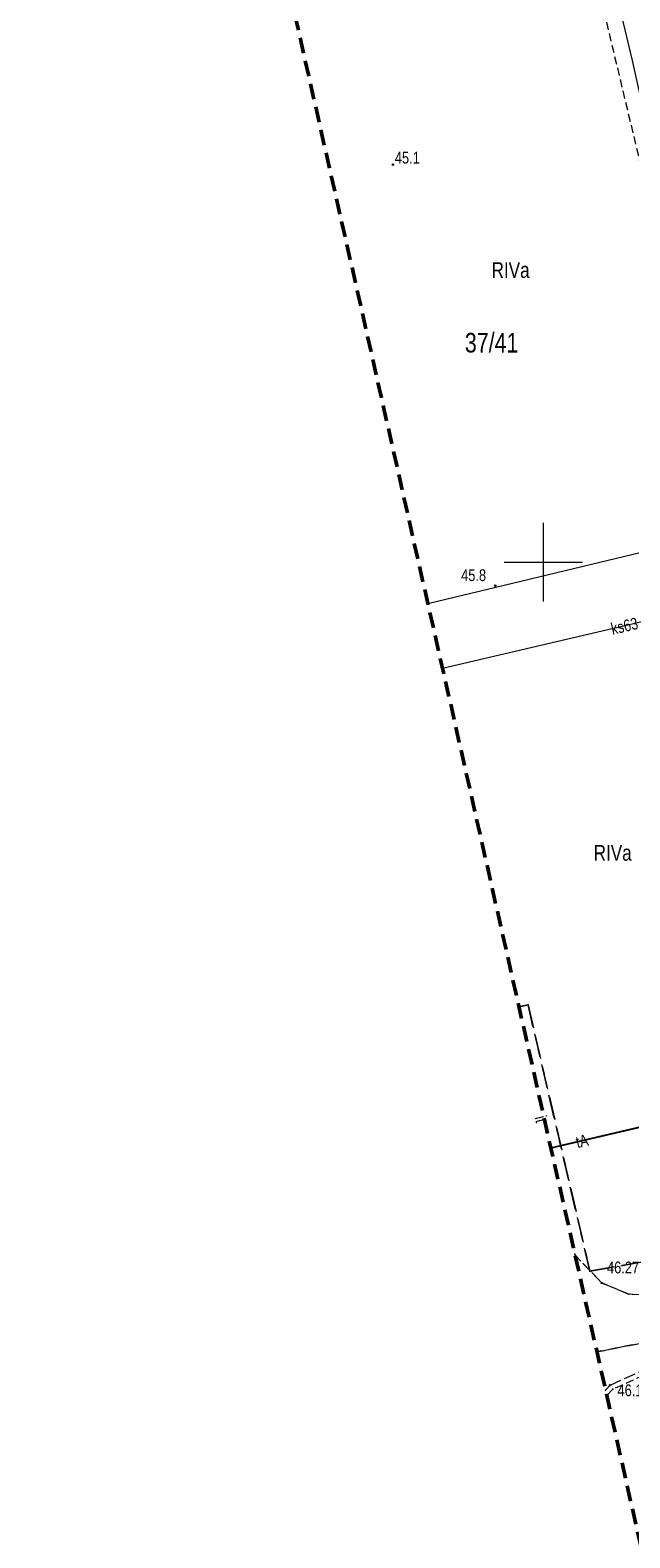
# Model space of a CAD drawing. Header units: metres. Extents: x 6439167 to 6439358, y 6043186 to 6043452.
# Tile 2 of 12: x 6439167 to 6439206, y 6043238 to 6043334. Entities that reach past the tile are written whole.
import ezdxf
from ezdxf.enums import TextEntityAlignment as Align

# ---------------------------------------------------------------- set-up
doc = ezdxf.new("R2010")
doc.units = ezdxf.units.M
for name, pattern in [('L_0_03', [1, 0.5, -0.5]), ('L_0_04', [1.5, 1, -0.5]), ('L_0_06', [2, 1.5, -0.5]), ('L_0_52', [1, 0.75, -0.25]), ('L_0_5A', [0.75, 0.5, -0.25])]:
    doc.linetypes.add(name, pattern=pattern)
doc.layers.get('0').update_dxf_attribs({"linetype": 'CONTINUOUS', "lineweight": 18})
for name, color, linetype, lineweight, true_color in [('209_Opis_konturu_klasyfikacyjnego', 7, 'CONTINUOUS', 18, 0x008000), ('211_Nr_dzialki', 7, 'CONTINUOUS', 18, 0x008000), ('217_Granica_konturu_klasyfikcyjnego', 7, 'L_0_06', 18, 0x008000), ('218_Granica_uzytku', 7, 'L_0_03', 18, 0x008000), ('przewod_kanalizacyjny', 7, 'CONTINUOUS', 18, 0x803300), ('przewod_kanalizacyjny_Atr1', 7, 'CONTINUOUS', 18, 0x803300), ('przewod_telekomunikacyjny_podziemny', 7, 'CONTINUOUS', 18, 0xff9100)]:
    doc.layers.add(name, color=color, linetype=linetype, lineweight=lineweight, true_color=true_color)
for name, color, linetype, lineweight in [('219_Linia_granicy', 7, 'CONTINUOUS', 18), ('AAA___MAPA_OPIS', 7, 'CONTINUOUS', 18), ('inny_obiekt_zagospodarowania_terenu', 7, 'CONTINUOUS', 18), ('inny_obiekt_zagospodarowania_terenu_Atr17', 7, 'CONTINUOUS', 18), ('obszar_utwardzony', 7, 'CONTINUOUS', 18), ('pikieta_naturalna', 7, 'CONTINUOUS', 18), ('pikieta_naturalna_Atr2', 7, 'CONTINUOUS', 18), ('pikieta_sztuczna', 7, 'CONTINUOUS', 18), ('pikieta_sztuczna_Atr2', 7, 'CONTINUOUS', 18), ('przewod_elektroenergetyczny_podziemny', 7, 'CONTINUOUS', 18), ('przewod_telekomunikacyjny_podziemny_Atr1', 7, 'CONTINUOUS', 18), ('przewod_wodociagowy', 7, 'CONTINUOUS', 18), ('Zakres', 7, 'L_0_04', 50)]:
    doc.layers.add(name, color=color, linetype=linetype, lineweight=lineweight)
doc.styles.add('Arial CE', font='Arial CE.ttf')

msp = doc.modelspace()

# ---------------------------------------------------------------- hatches: boundary and pattern name
at = {"layer": 'pikieta_naturalna', "linetype": 'Continuous', "lineweight": 18}
for points in [[(6439190.42, 6043325.265, 1), (6439190.42, 6043325.355, 1)], [(6439196.93, 6043298.465, 1), (6439196.93, 6043298.555, 1)]]:
    msp.add_hatch(color=18, dxfattribs=at).paths.add_polyline_path(points)
at = {"layer": 'pikieta_sztuczna', "linetype": 'Continuous', "lineweight": 18}
for points in [[(6439203.73, 6043254.065, 1), (6439203.73, 6043254.155, 1)], [(6439204.25, 6043247.565, 1), (6439204.25, 6043247.655, 1)]]:
    msp.add_hatch(color=18, dxfattribs=at).paths.add_polyline_path(points)

# ---------------------------------------------------------------- linework, layer by layer
for p in [(6439190.42, 6043325.31), (6439196.93, 6043298.51), (6439192.647, 6043297.369), (6439192.647, 6043297.367), (6439193.581, 6043293.231), (6439198.447, 6043271.698), (6439199.02, 6043271.82), (6439200.475, 6043262.722), (6439200.479, 6043262.702), (6439202.003, 6043255.957), (6439202.02, 6043255.89), (6439202.96, 6043254.87), (6439203.73, 6043254.11), (6439203.73, 6043254.11), (6439205.43, 6043253.4), (6439203.41, 6043249.729), (6439203.959, 6043247.302), (6439204.25, 6043247.61), (6439204.25, 6043247.61), (6439204.43, 6043247.36), (6439204.039, 6043246.947)]:
    msp.add_point(p)
at = {"layer": '217_Granica_konturu_klasyfikcyjnego', "lineweight": 18, "flags": 128}
for points in [[(6439198.447, 6043271.698), (6439199.02, 6043271.82)], [(6439199.02, 6043271.82), (6439198.447, 6043271.698)], [(6439199.02, 6043271.82), (6439202.96, 6043254.87)], [(6439202.96, 6043254.87), (6439199.02, 6043271.82)], [(6439202.96, 6043254.87), (6439226.17, 6043258.99)], [(6439226.17, 6043258.99), (6439202.96, 6043254.87)], [(6439227.26, 6043254.5), (6439203.41, 6043249.729)], [(6439203.41, 6043249.729), (6439227.26, 6043254.5)]]:
    msp.add_lwpolyline(points, dxfattribs=at)
at = {"layer": '218_Granica_uzytku', "lineweight": 18, "flags": 128}
for points in [[(6439198.447, 6043271.698), (6439199.02, 6043271.82)], [(6439199.02, 6043271.82), (6439198.447, 6043271.698)], [(6439199.02, 6043271.82), (6439202.96, 6043254.87)], [(6439202.96, 6043254.87), (6439199.02, 6043271.82)], [(6439202.96, 6043254.87), (6439226.17, 6043258.99)], [(6439226.17, 6043258.99), (6439202.96, 6043254.87)], [(6439227.26, 6043254.5), (6439203.41, 6043249.729)], [(6439203.41, 6043249.729), (6439227.26, 6043254.5)]]:
    msp.add_lwpolyline(points, dxfattribs=at)
at = {"layer": '219_Linia_granicy', "linetype": 'Continuous', "lineweight": 18, "flags": 128}
msp.add_lwpolyline([(6439192.647, 6043297.369), (6439215.53, 6043302.86)], dxfattribs=at)
at = {"layer": 'AAA___MAPA_OPIS', "linetype": 'Continuous', "lineweight": 18, "flags": 128}
for points in [[(6439200, 6043297.5), (6439200, 6043302.5)], [(6439197.5, 6043300), (6439202.5, 6043300)]]:
    msp.add_lwpolyline(points, dxfattribs=at)
at = {"layer": 'inny_obiekt_zagospodarowania_terenu', "linetype": 'L_0_5A', "lineweight": 18, "flags": 128}
for points in [[(6439194.42, 6043344.45), (6439201.46, 6043345.02), (6439209.7, 6043310.64)], [(6439220.75, 6043256.73), (6439206.69, 6043253.34), (6439205.43, 6043253.4), (6439203.73, 6043254.11), (6439202.02, 6043255.89), (6439202.003, 6043255.957)], [(6439204.039, 6043246.947), (6439204.43, 6043247.36), (6439207.24, 6043248.65), (6439218.06, 6043250.62), (6439220.52, 6043249.66), (6439222.65, 6043249.8)]]:
    msp.add_lwpolyline(points, dxfattribs=at)
at = {"layer": 'obszar_utwardzony', "linetype": 'L_0_52', "lineweight": 18, "flags": 128}
for points in [[(6439202.02, 6043255.89), (6439202.003, 6043255.957)], [(6439203.73, 6043254.11), (6439202.02, 6043255.89)], [(6439205.43, 6043253.4), (6439203.73, 6043254.11)], [(6439206.69, 6043253.34), (6439205.43, 6043253.4)], [(6439204.25, 6043247.61), (6439207.15, 6043248.94)], [(6439203.959, 6043247.302), (6439204.25, 6043247.61)]]:
    msp.add_lwpolyline(points, dxfattribs=at)
at = {"layer": 'pikieta_naturalna', "linetype": 'Continuous', "lineweight": 18}
for centre in [(6439190.42, 6043325.31), (6439196.93, 6043298.51)]:
    msp.add_circle(centre, 0.045, dxfattribs=at)
at = {"layer": 'pikieta_sztuczna', "linetype": 'Continuous', "lineweight": 18}
for centre in [(6439203.73, 6043254.11), (6439204.25, 6043247.61)]:
    msp.add_circle(centre, 0.045, dxfattribs=at)
at = {"layer": 'przewod_elektroenergetyczny_podziemny', "color": 1, "linetype": 'Continuous', "lineweight": 18, "true_color": 0xff0000, "flags": 128}
for points in [[(6439222.5, 6043258.71), (6439212.65, 6043300.53), (6439205.68, 6043331.93), (6439196.36, 6043370.9), (6439186.84, 6043370.25)], [(6439200.479, 6043262.702), (6439220.13, 6043267.28), (6439222.5, 6043258.71)]]:
    msp.add_lwpolyline(points, dxfattribs=at)
at = {"layer": 'przewod_kanalizacyjny', "linetype": 'Continuous', "lineweight": 18, "flags": 128}
msp.add_lwpolyline([(6439242.29, 6043293.83), (6439241.96, 6043293.77), (6439240.24, 6043293.29), (6439223.87, 6043289.88), (6439222.08, 6043289.52), (6439219.98, 6043299.41), (6439193.581, 6043293.231)], dxfattribs=at)
at = {"layer": 'przewod_telekomunikacyjny_podziemny', "linetype": 'Continuous', "lineweight": 18, "flags": 128}
msp.add_lwpolyline([(6439200.479, 6043262.702), (6439220.13, 6043267.28), (6439222.5, 6043258.71), (6439230.36, 6043263.73)], dxfattribs=at)
at = {"layer": 'przewod_wodociagowy', "color": 5, "linetype": 'Continuous', "lineweight": 18, "true_color": 0x0000ff, "flags": 128}
msp.add_lwpolyline([(6439227.89, 6043269.15), (6439200.475, 6043262.722)], dxfattribs=at)
at = {"layer": 'Zakres', "lineweight": 50, "flags": 128}
msp.add_lwpolyline([(6439167.32, 6043409.46), (6439237.59, 6043423.5), (6439256.64, 6043347.97), (6439351.43, 6043307.74), (6439326.14, 6043247.45), (6439277.59, 6043265.79), (6439292.27, 6043201.74), (6439217.76, 6043186.22)], close=True, dxfattribs=at)

# ---------------------------------------------------------------- texts
at = {"layer": '209_Opis_konturu_klasyfikacyjnego', "style": 'Arial CE', "width": 0.78}
for p in [(6439196.7, 6043319.1), (6439203.2, 6043282)]:
    msp.add_text('RIVa', height=1, dxfattribs=at).set_placement(p, align=Align.TOP_LEFT)
at = {"layer": '211_Nr_dzialki', "style": 'Arial CE', "width": 0.78}
msp.add_text('37/41', height=1.25, dxfattribs=at).set_placement((6439195, 6043314.6), align=Align.TOP_LEFT)
at = {"layer": 'inny_obiekt_zagospodarowania_terenu_Atr17', "color": 18, "style": 'Arial CE', "width": 0.78}
msp.add_text('it', height=0.75, rotation=284, dxfattribs=at).set_placement((6439200.164, 6043264.841), align=Align.TOP_LEFT)
at = {"layer": 'pikieta_naturalna_Atr2', "color": 18, "style": 'Arial CE', "width": 0.78}
for s, p in [('45.1', (6439190.54, 6043326.125)), ('45.8', (6439194.76, 6043299.55))]:
    msp.add_text(s, height=0.75, dxfattribs=at).set_placement(p, align=Align.TOP_LEFT)
at = {"layer": 'pikieta_sztuczna_Atr2', "color": 18, "style": 'Arial CE', "width": 0.78}
for s, p in [('46.27', (6439204.05, 6043255.48)), ('46.18', (6439204.72, 6043247.66))]:
    msp.add_text(s, height=0.75, dxfattribs=at).set_placement(p, align=Align.TOP_LEFT)
at = {"layer": 'przewod_kanalizacyjny_Atr1', "style": 'Arial CE', "width": 0.78}
msp.add_text('ks63', height=0.75, rotation=13.2, dxfattribs=at).set_placement((6439204.235, 6043296.105), align=Align.TOP_LEFT)
at = {"layer": 'przewod_telekomunikacyjny_podziemny_Atr1', "color": 30, "style": 'Arial CE', "width": 0.78}
msp.add_text('tA', height=0.75, rotation=13.1, dxfattribs=at).set_placement((6439202, 6043263.43), align=Align.TOP_LEFT)

doc.saveas('drawing.dxf')
